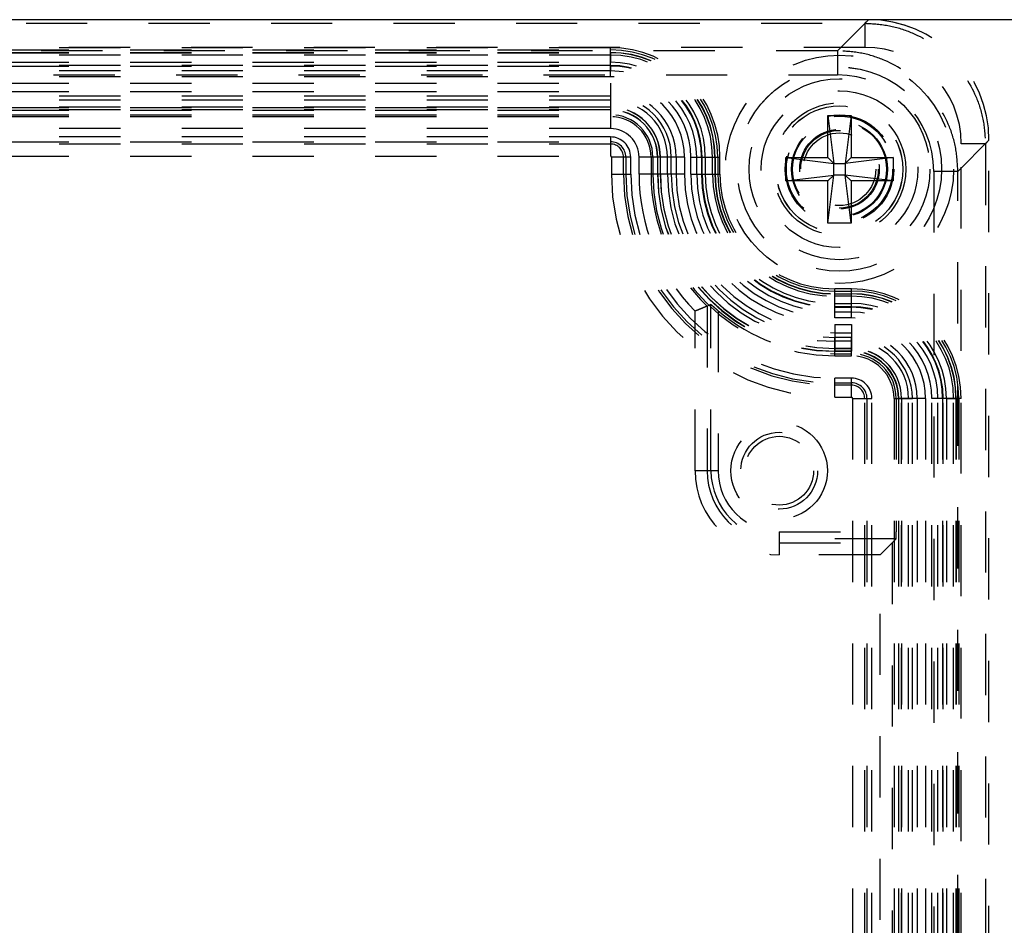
# Model space of a CAD drawing. Header units: inches. Extents: x 1907 to 2452, y -210 to -54.
# Tile 100 of 256: x 1939.74 to 1941.35, y -136.02 to -134.54. Entities that reach past the tile are written whole.
import ezdxf

# ---------------------------------------------------------------- set-up
doc = ezdxf.new("R2010")
doc.units = ezdxf.units.IN
doc.header["$LTSCALE"] = 0.5
doc.header["$MEASUREMENT"] = 0
doc.linetypes.add('HIDDEN', pattern=[0.225, 0.15, -0.075])
doc.layers.add('SID-M-H', color=4, linetype='HIDDEN')
doc.layers.add('SID-M-S', color=105, linetype='Continuous')

msp = doc.modelspace()

# ---------------------------------------------------------------- linework, layer by layer
at = {"layer": 'SID-M-H'}
for p, q in [((1938.95401, -134.54297), (1941.12371, -134.54297)), ((1941.12948, -134.53715), (1941.07873, -134.5879)), ((1941.12371, -134.54297), (1941.12953, -134.53715)), ((1941.12371, -134.54297), (1941.12371, -134.58232)), ((1941.12371, -134.58232), (1938.95401, -134.58232)), ((1941.07873, -134.5879), (1938.99899, -134.5879)), ((1940.70815, -134.58283), (1939.7239, -134.58283)), ((1939.7239, -134.58636), (1940.70815, -134.58636)), ((1939.7239, -134.59069), (1940.70815, -134.59069)), ((1939.7239, -134.59114), (1940.70815, -134.59114)), ((1940.70815, -134.63036), (1940.70815, -134.58283)), ((1940.70815, -134.59069), (1940.70815, -134.60666)), ((1941.07873, -134.5879), (1941.07873, -134.62725)), ((1940.70815, -134.59487), (1939.7239, -134.59487)), ((1939.7239, -134.60666), (1940.70815, -134.60666)), ((1940.70815, -134.61195), (1939.7239, -134.61195)), ((1939.7239, -134.61285), (1940.70815, -134.61285)), ((1940.70815, -134.62072), (1939.7239, -134.62072)), ((1940.70815, -134.61195), (1940.70815, -134.62072)), ((1938.99899, -134.62725), (1941.07873, -134.62725)), ((1940.70815, -134.63036), (1939.7239, -134.63036)), ((1939.7239, -134.64079), (1940.70815, -134.64079)), ((1940.70815, -134.64079), (1940.70815, -134.71491)), ((1939.7239, -134.65436), (1940.70815, -134.65436)), ((1940.70815, -134.66224), (1939.7239, -134.66224)), ((1940.70815, -134.66842), (1939.7239, -134.66842)), ((1940.70815, -134.68001), (1939.7239, -134.68001)), ((1939.7239, -134.68021), (1940.70815, -134.68021)), ((1940.70815, -134.6844), (1939.7239, -134.6844)), ((1939.7239, -134.68479), (1940.70815, -134.68479)), ((1939.7239, -134.69226), (1940.70815, -134.69226)), ((1939.7239, -134.69523), (1940.70815, -134.69523)), ((1941.06327, -134.69345), (1941.10106, -134.69345)), ((1941.06327, -134.76235), (1941.06327, -134.69345)), ((1941.06327, -134.69345), (1941.07272, -134.77179)), ((1941.10106, -134.69345), (1941.09161, -134.77179)), ((1941.10106, -134.69345), (1941.10106, -134.76235)), ((1940.70815, -134.71491), (1939.7239, -134.71491)), ((1940.70815, -134.7285), (1939.7239, -134.7285)), ((1939.7239, -134.73636), (1940.70815, -134.73636)), ((1940.70815, -134.7285), (1940.70815, -134.75981)), ((1941.27551, -134.78468), (1941.32626, -134.73393)), ((1941.32626, -134.73388), (1941.32044, -134.7397)), ((1941.32626, -138.88373), (1941.32626, -134.73388)), ((1940.70815, -134.74015), (1939.7239, -134.74015)), ((1941.32044, -134.7397), (1941.28109, -134.7397)), ((1941.28109, -138.8779), (1941.28109, -134.7397)), ((1941.32044, -134.7397), (1941.32044, -138.8779)), ((1939.7239, -134.75981), (1940.70815, -134.75981)), ((1940.74121, -134.76156), (1940.7099, -134.76156)), ((1940.7099, -134.76156), (1940.7099, -134.78912)), ((1940.72956, -134.78912), (1940.72956, -134.76156)), ((1940.73335, -134.76156), (1940.73335, -134.78912)), ((1940.74121, -134.78912), (1940.74121, -134.76156)), ((1940.75479, -134.78912), (1940.75479, -134.76156)), ((1940.82892, -134.76156), (1940.75479, -134.76156)), ((1940.77448, -134.76156), (1940.77448, -134.78912)), ((1940.77745, -134.76156), (1940.77745, -134.78912)), ((1940.78492, -134.76156), (1940.78492, -134.78912)), ((1940.78531, -134.78912), (1940.78531, -134.76156)), ((1940.78949, -134.76156), (1940.78949, -134.78912)), ((1940.7897, -134.78912), (1940.7897, -134.76156)), ((1940.80129, -134.78912), (1940.80129, -134.76156)), ((1940.80747, -134.78912), (1940.80747, -134.76156)), ((1940.81534, -134.76156), (1940.81534, -134.78912)), ((1940.82892, -134.76156), (1940.82892, -134.78912)), ((1940.83935, -134.78912), (1940.83935, -134.76156)), ((1940.83935, -134.76156), (1940.88688, -134.76156)), ((1940.84899, -134.78912), (1940.84899, -134.76156)), ((1940.85686, -134.76156), (1940.85686, -134.78912)), ((1940.85776, -134.78912), (1940.85776, -134.76156)), ((1940.86304, -134.76156), (1940.86304, -134.78912)), ((1940.87484, -134.78912), (1940.87484, -134.76156)), ((1940.87857, -134.76156), (1940.87857, -134.78912)), ((1940.87902, -134.76156), (1940.87902, -134.78912)), ((1940.88335, -134.76156), (1940.88335, -134.78912)), ((1940.88688, -134.78912), (1940.88688, -134.76156)), ((1940.99437, -134.76235), (1941.06327, -134.76235)), ((1940.99437, -134.80014), (1940.99437, -134.76235)), ((1940.99437, -134.76235), (1941.07272, -134.77179)), ((1941.06327, -134.76235), (1941.07272, -134.77179)), ((1941.16996, -134.76235), (1941.09161, -134.77179)), ((1941.09161, -134.77179), (1941.10106, -134.76235)), ((1941.10106, -134.76235), (1941.16996, -134.76235)), ((1941.16996, -134.76235), (1941.16996, -134.80014)), ((1941.07272, -134.77179), (1941.09161, -134.77179)), ((1941.07272, -134.79069), (1941.07272, -134.77179)), ((1941.09161, -134.77179), (1941.09161, -134.79069)), ((1941.27551, -134.78468), (1941.23615, -134.78468)), ((1941.23615, -134.78468), (1941.23615, -138.83292)), ((1941.27551, -138.83292), (1941.27551, -134.78468)), ((1940.7099, -134.78912), (1940.74121, -134.78912)), ((1940.82892, -134.78912), (1940.75479, -134.78912)), ((1940.83935, -134.78912), (1940.88688, -134.78912)), ((1940.99437, -134.80014), (1941.07272, -134.79069)), ((1941.06327, -134.80014), (1940.99437, -134.80014)), ((1941.06327, -134.86904), (1941.07272, -134.79069)), ((1941.07272, -134.79069), (1941.06327, -134.80014)), ((1941.06327, -134.86904), (1941.06327, -134.80014)), ((1941.09161, -134.79069), (1941.07272, -134.79069)), ((1941.10106, -134.80014), (1941.09161, -134.79069)), ((1941.16996, -134.80014), (1941.09161, -134.79069)), ((1941.10106, -134.86904), (1941.09161, -134.79069)), ((1941.16996, -134.80014), (1941.10106, -134.80014)), ((1941.10106, -134.80014), (1941.10106, -134.86904)), ((1941.10106, -134.86904), (1941.06327, -134.86904)), ((1941.07429, -135.02406), (1941.07429, -134.97653)), ((1941.10185, -134.97653), (1941.07429, -134.97653)), ((1941.07429, -134.98006), (1941.10185, -134.98006)), ((1941.10185, -135.02406), (1941.10185, -134.97653)), ((1941.07429, -134.98439), (1941.10185, -134.98439)), ((1941.07429, -134.98484), (1941.10185, -134.98484)), ((1941.10185, -134.98857), (1941.07429, -134.98857)), ((1940.86875, -135.00355), (1940.86597, -135.00473)), ((1940.86597, -135.00473), (1940.86597, -135.27337)), ((1940.8723, -135.00203), (1940.86875, -135.00355)), ((1940.8723, -135.27337), (1940.8723, -135.00203)), ((1940.88411, -135.01237), (1940.88411, -135.27337)), ((1941.07429, -135.00037), (1941.10185, -135.00037)), ((1941.10185, -135.00565), (1941.07429, -135.00565)), ((1941.07429, -135.00655), (1941.10185, -135.00655)), ((1940.84629, -135.27337), (1940.84629, -135.01293)), ((1941.10185, -135.01442), (1941.07429, -135.01442)), ((1941.10185, -135.02406), (1941.07429, -135.02406)), ((1941.07429, -135.03449), (1941.10185, -135.03449)), ((1941.07429, -135.03449), (1941.07429, -135.07849)), ((1941.10185, -135.03449), (1941.10185, -135.07849)), ((1941.07429, -135.04806), (1941.10185, -135.04806)), ((1941.07429, -135.08596), (1941.07429, -135.05594)), ((1941.10185, -135.05594), (1941.07429, -135.05594)), ((1941.10185, -135.08596), (1941.10185, -135.05594)), ((1941.10185, -135.06212), (1941.07429, -135.06212)), ((1941.10185, -135.07371), (1941.07429, -135.07371)), ((1941.07429, -135.07392), (1941.10185, -135.07392)), ((1941.10185, -135.0781), (1941.07429, -135.0781)), ((1941.07429, -135.07849), (1941.10185, -135.07849)), ((1941.07429, -135.0824), (1941.10185, -135.0824)), ((1941.07429, -135.08596), (1941.10185, -135.08596)), ((1941.07429, -135.15351), (1941.07429, -135.1222)), ((1941.10185, -135.1222), (1941.07429, -135.1222)), ((1941.10185, -135.15351), (1941.10185, -135.1222)), ((1941.07429, -135.13006), (1941.10185, -135.13006)), ((1941.10185, -135.13385), (1941.07429, -135.13385)), ((1941.07429, -135.15351), (1941.10185, -135.15351)), ((1941.1036, -135.15526), (1941.13491, -135.15526)), ((1941.1036, -135.15526), (1941.1036, -138.46235)), ((1941.12326, -138.46235), (1941.12326, -135.15526)), ((1941.12705, -135.15526), (1941.12705, -138.46235)), ((1941.13491, -138.46235), (1941.13491, -135.15526)), ((1941.17115, -135.15526), (1941.20117, -135.15526)), ((1941.17115, -135.15526), (1941.17115, -138.46235)), ((1941.17471, -135.15526), (1941.17471, -135.373)), ((1941.17862, -135.15526), (1941.17862, -138.46235)), ((1941.22262, -135.15526), (1941.17862, -135.15526)), ((1941.17901, -138.46235), (1941.17901, -135.15526)), ((1941.18319, -135.15526), (1941.18319, -138.46235)), ((1941.1834, -138.46235), (1941.1834, -135.15526)), ((1941.19499, -138.46235), (1941.19499, -135.15526)), ((1941.20117, -138.46235), (1941.20117, -135.15526)), ((1941.20904, -135.15526), (1941.20904, -138.46235)), ((1941.22262, -135.15526), (1941.22262, -138.46235)), ((1941.23305, -138.46235), (1941.23305, -135.15526)), ((1941.28058, -135.15526), (1941.23305, -135.15526)), ((1941.24269, -138.46235), (1941.24269, -135.15526)), ((1941.25146, -135.15526), (1941.24269, -135.15526)), ((1941.25056, -135.15526), (1941.25056, -138.46235)), ((1941.25146, -138.46235), (1941.25146, -135.15526)), ((1941.25674, -135.15526), (1941.27272, -135.15526)), ((1941.25674, -135.15526), (1941.25674, -138.46235)), ((1941.26854, -138.46235), (1941.26854, -135.15526)), ((1941.27227, -135.15526), (1941.27227, -138.46235)), ((1941.27272, -135.15526), (1941.27272, -138.46235)), ((1941.27705, -135.15526), (1941.27705, -138.46235)), ((1941.28058, -138.46235), (1941.28058, -135.15526)), ((1940.88411, -135.27337), (1940.84629, -135.27337)), ((1940.98374, -135.373), (1941.17471, -135.373)), ((1940.98374, -135.373), (1940.98374, -135.41082)), ((1941.17451, -135.38481), (1940.98374, -135.38481)), ((1940.98374, -135.39114), (1941.16818, -135.39114)), ((1941.17451, -135.38481), (1941.14849, -135.41082)), ((1941.16818, -135.39114), (1941.16818, -138.22646)), ((1941.14849, -135.41082), (1940.98374, -135.41082)), ((1941.14849, -138.20678), (1941.14849, -135.41082))]:
    msp.add_line(p, q, dxfattribs=at)
for centre, radius in [((1941.08217, -134.78124), 0.18633), ((1941.08217, -134.78124), 0.16666), ((1941.08217, -134.78124), 0.16664), ((1941.08217, -134.78124), 0.14764), ((1941.08217, -134.78124), 0.12795), ((1941.08217, -134.78124), 0.10827), ((1941.08217, -134.78124), 0.10346), ((1941.08217, -134.78124), 0.10336), ((1941.08217, -134.78124), 0.08858), ((1941.08217, -134.78124), 0.08675), ((1941.08217, -134.78124), 0.07818), ((1941.08217, -134.78124), 0.07677), ((1941.08217, -134.78124), 0.06496), ((1941.08217, -134.78124), 0.06341), ((1941.08217, -134.78124), 0.06339), ((1941.08217, -134.78124), 0.05928), ((1940.98374, -135.27337), 0.07874), ((1940.98374, -135.27337), 0.06271), ((1940.98374, -135.27337), 0.05612)]:
    msp.add_circle(centre, radius, dxfattribs=at)
for centre, radius, start, end in [((1940.70815, -134.76156), 0.17873, 0, 90), ((1940.70815, -134.76156), 0.1752, 0, 90), ((1940.70815, -134.76156), 0.17087, 0, 90), ((1940.70815, -134.76156), 0.17042, 0, 90), ((1940.70815, -134.76156), 0.16669, 0, 90), ((1940.70815, -134.76156), 0.15489, 0, 90), ((1940.70815, -134.76156), 0.14961, 0, 90), ((1940.70815, -134.76156), 0.14871, 0, 90), ((1940.70815, -134.76156), 0.14084, 0, 90), ((1940.70815, -134.76156), 0.1312, 0, 90), ((1940.70815, -134.76156), 0.12077, 0, 90), ((1940.70815, -134.76156), 0.10719, 0, 90), ((1940.70815, -134.76156), 0.09932, 0, 90), ((1940.70815, -134.76156), 0.09314, 0, 90), ((1940.70815, -134.76156), 0.08155, 0, 90), ((1940.70815, -134.76156), 0.08134, 0, 90), ((1940.70815, -134.76156), 0.07716, 0, 90), ((1940.70815, -134.76156), 0.07677, 0, 90), ((1940.70815, -134.76156), 0.0693, 0, 90), ((1940.70815, -134.76156), 0.06633, 0, 90), ((1940.70815, -134.76156), 0.04664, 0, 90), ((1940.70815, -134.76156), 0.03306, 0, 90), ((1940.70815, -134.76156), 0.0252, 0, 90), ((1940.70815, -134.76156), 0.02141, 0, 90), ((1940.70815, -134.76156), 0.00175, 0, 90), ((1941.07429, -134.78912), 0.36439, 180, 270), ((1941.07429, -134.78912), 0.34473, 180, 270), ((1941.07429, -134.78912), 0.34094, 180, 270), ((1941.07429, -134.78912), 0.33308, 180, 270), ((1941.07429, -134.78912), 0.3195, 180, 224.46817), ((1941.07429, -134.78912), 0.29982, 180, 225.98546), ((1941.07429, -134.78912), 0.29684, 180, 270), ((1941.07429, -134.78912), 0.28937, 180, 270), ((1941.07429, -134.78912), 0.28898, 180, 270), ((1941.07429, -134.78912), 0.2848, 180, 270), ((1941.07429, -134.78912), 0.28459, 180, 270), ((1941.07429, -134.78912), 0.273, 180, 270), ((1941.07429, -134.78912), 0.26682, 180, 270), ((1941.07429, -134.78912), 0.25895, 180, 270), ((1941.07429, -134.78912), 0.24537, 180, 270), ((1941.07429, -134.78912), 0.23494, 180, 270), ((1941.07429, -134.78912), 0.2253, 180, 270), ((1941.07429, -134.78912), 0.21743, 180, 270), ((1941.07429, -134.78912), 0.21654, 180, 270), ((1941.07429, -134.78912), 0.21125, 180, 270), ((1941.07429, -134.78912), 0.19945, 180, 270), ((1941.07429, -134.78912), 0.19572, 180, 270), ((1941.07429, -134.78912), 0.19527, 180, 270), ((1941.07429, -134.78912), 0.19094, 180, 270), ((1941.07429, -134.78912), 0.18741, 180, 270), ((1941.10185, -135.15526), 0.17873, 0, 90), ((1941.10185, -135.15526), 0.1752, 0, 90), ((1941.10185, -135.15526), 0.17087, 0, 90), ((1941.10185, -135.15526), 0.17042, 0, 90), ((1941.10185, -135.15526), 0.16669, 0, 90), ((1941.07429, -134.78912), 0.29328, 229.57392, 270), ((1941.10185, -135.15526), 0.15489, 0, 90), ((1941.10185, -135.15526), 0.14961, 0, 90), ((1941.10185, -135.15526), 0.14871, 0, 90), ((1941.10185, -135.15526), 0.14084, 0, 90), ((1941.10185, -135.15526), 0.1312, 0, 90), ((1941.10185, -135.15526), 0.12077, 0, 90), ((1941.10185, -135.15526), 0.10719, 0, 90), ((1941.10185, -135.15526), 0.09932, 0, 90), ((1941.10185, -135.15526), 0.09314, 0, 90), ((1941.10185, -135.15526), 0.08155, 0, 90), ((1941.10185, -135.15526), 0.08134, 0, 90), ((1941.10185, -135.15526), 0.07716, 0, 90), ((1941.10185, -135.15526), 0.07677, 0, 90), ((1941.10185, -135.15526), 0.07286, 0, 90), ((1941.10185, -135.15526), 0.0693, 0, 90), ((1941.10185, -135.15526), 0.03306, 0, 90), ((1941.10185, -135.15526), 0.0252, 0, 90), ((1941.10185, -135.15526), 0.02141, 0, 90), ((1941.10185, -135.15526), 0.00175, 0, 90), ((1940.98374, -135.27337), 0.13745, 180, 270), ((1940.98374, -135.27337), 0.11777, 180, 270), ((1940.98374, -135.27337), 0.11144, 180, 270), ((1940.98374, -135.27337), 0.09963, 180, 270)]:
    msp.add_arc(centre, radius, start, end, dxfattribs=at)
for centre, major_axis, ratio, start_param, end_param in [((1941.12934, -134.73407), (0.13929, 0.13929), 0.999315, 5.4981298, 7.0682409), ((1941.12929, -134.73412), (0.13936, 0.13936), 0.9987828, 5.4983961, 7.0679745), ((1941.12351, -134.73989), (0.11149, 0.11149), 0.9987828, 5.4983961, 7.0679745), ((1941.07862, -134.78479), (0.11143, 0.11143), 0.999315, 5.4981298, 7.0682409), ((1941.17451, -135.373), (0, 0.01181), 0.0174551, 3.1590459, 4.712389)]:
    msp.add_ellipse(centre, major_axis=major_axis, ratio=ratio, start_param=start_param, end_param=end_param, dxfattribs=at)
for points, knots in [([(1941.12371, -134.54297), (1941.13712, -134.54377), (1941.16358, -134.54535), (1941.2128, -134.56131), (1941.26633, -134.59708), (1941.3021, -134.6506), (1941.31806, -134.69983), (1941.31964, -134.72629), (1941.32044, -134.7397)], [0, 0, 0, 0, 0.1304203, 0.2574087, 0.5, 0.742588, 0.8695772, 1, 1, 1, 1]), ([(1941.27551, -134.78468), (1941.27471, -134.77127), (1941.27314, -134.7448), (1941.25717, -134.69556), (1941.22139, -134.64202), (1941.16785, -134.60624), (1941.11861, -134.59027), (1941.09214, -134.5887), (1941.07873, -134.5879)], [0, 0, 0, 0, 0.1304144, 0.2574026, 0.5, 0.7425941, 0.8695831, 1, 1, 1, 1]), ([(1940.86597, -135.00473), (1940.86552, -135.00492), (1940.86462, -135.00531), (1940.85914, -135.00761), (1940.8528, -135.01026), (1940.84846, -135.01204), (1940.84629, -135.01293)], [0, 0, 0, 0, 0.2784123, 0.55775076, 0.77866119, 1, 1, 1, 1]), ([(1940.8723, -135.00203), (1940.8724, -135.0021), (1940.87262, -135.00225), (1940.87408, -135.00356), (1940.87665, -135.00587), (1940.88021, -135.00903), (1940.8829, -135.01134), (1940.88411, -135.01237)], [0, 0, 0, 0, 0.1490377, 0.297417, 0.5035502, 0.7774595, 1, 1, 1, 1])]:
    msp.add_open_spline(points, degree=3, knots=knots, dxfattribs=at)
at = {"layer": 'SID-M-S'}
msp.add_line((1944.12626, -134.53715), (1911.12626, -134.53715), dxfattribs=at)

doc.saveas('drawing.dxf')
